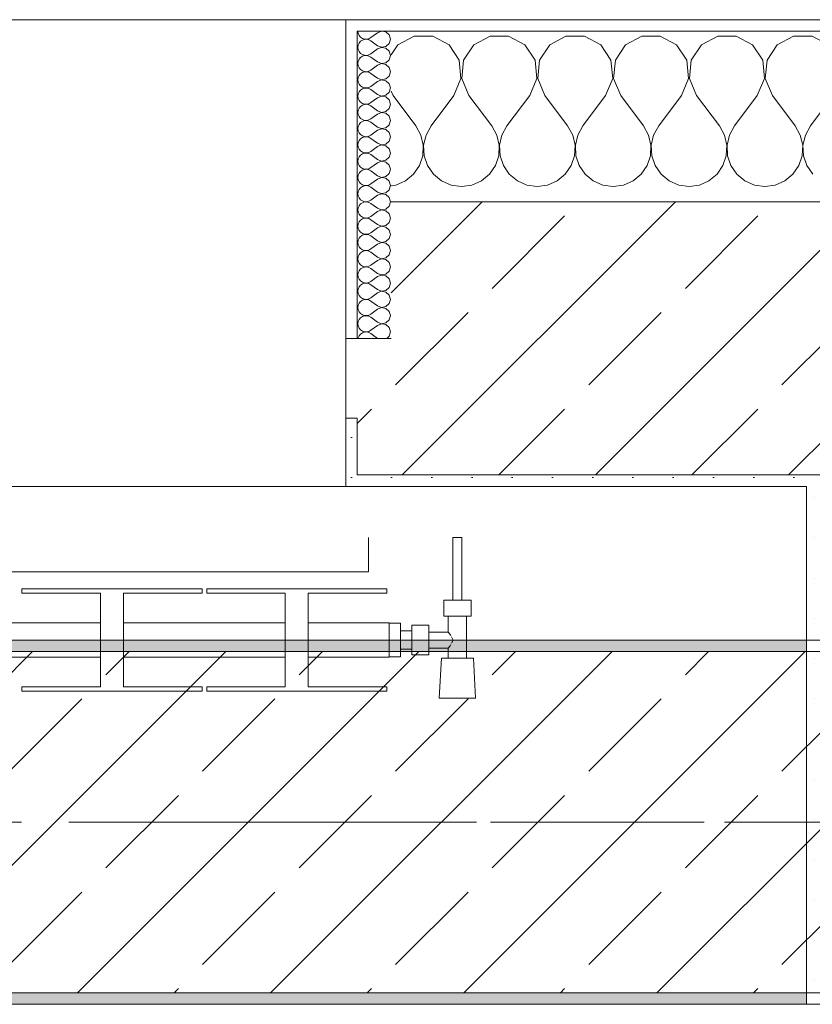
# Model space of a CAD drawing. Header units: metres. Extents: x -3.6 to 84.5, y -11 to 16.8.
# Tile 205 of 256: x 53.679 to 54.375, y 12.99 to 13.855. Entities that reach past the tile are written whole.
import ezdxf

# ---------------------------------------------------------------- set-up
doc = ezdxf.new("R2010")
doc.units = ezdxf.units.M
doc.header["$MEASUREMENT"] = 0
doc.linetypes.add('Achse', pattern=[0.2, 0.1, -0.05, 0, -0.05])
doc.linetypes.add('Strichlinie doppelt', pattern=[0.546806, 0.264583, -0.105833, 0.070556, -0.105833])
for name, color, linetype in [('301 - Elemente.Linie', 7, 'Continuous'), ('451 - Universal.Achsen Raster', 7, 'Continuous'), ('604 - Struktur.Wand Aussen', 7, 'Continuous'), ('607 - Struktur.Stütze', 7, 'Continuous'), ('608 - Struktur.Träger', 7, 'Continuous')]:
    doc.layers.add(name, color=color, linetype=linetype)
pattern_1 = [(45, (0, 0), (-0.01767767, 0.01767767), [0, -0.025])]
pattern_2 = [(0, (0, 0), (0, 0.08660254), [0, -0.05]), (0, (0.025, 0.0433), (0, 0.08660254), [0, -0.05])]
pattern_3 = [(45, (0, 0), (-0.08485281, 0.08485281), []), (45, (-0.04243, 0.04243), (-0.08485281, 0.08485281), [0.09, -0.03])]

# ---------------------------------------------------------------- blocks, each defined once
blk = doc.blocks.new('*X41')
at = {"layer": '604 - Struktur.Wand Aussen', "color": 7, "linetype": 'Continuous', "lineweight": 5}
for p, q in [((54.02521, 13.84066), (54.0109, 13.83299)), ((54.04145, 13.84066), (54.02521, 13.84066)), ((54.05576, 13.83299), (54.04145, 13.84066)), ((54.09188, 13.84066), (54.07757, 13.83299)), ((54.10812, 13.84066), (54.09188, 13.84066)), ((54.12243, 13.83299), (54.10812, 13.84066)), ((54.15855, 13.84066), (54.14424, 13.83299)), ((54.17479, 13.84066), (54.15855, 13.84066)), ((54.1891, 13.83299), (54.17479, 13.84066)), ((54.22521, 13.84066), (54.2109, 13.83299)), ((54.24145, 13.84066), (54.22521, 13.84066)), ((54.25576, 13.83299), (54.24145, 13.84066)), ((54.29188, 13.84066), (54.27757, 13.83299)), ((54.30812, 13.84066), (54.29188, 13.84066)), ((54.32243, 13.83299), (54.30812, 13.84066)), ((54.35855, 13.84066), (54.34424, 13.83299)), ((54.37479, 13.84066), (54.35855, 13.84066)), ((54.3891, 13.83299), (54.37479, 13.84066)), ((54.0109, 13.83299), (54.005, 13.82411)), ((54.06475, 13.81947), (54.05576, 13.83299)), ((54.07757, 13.83299), (54.06858, 13.81947)), ((54.13142, 13.81947), (54.12243, 13.83299)), ((54.14424, 13.83299), (54.13525, 13.81947)), ((54.19808, 13.81947), (54.1891, 13.83299)), ((54.2109, 13.83299), (54.20192, 13.81947)), ((54.26475, 13.81947), (54.25576, 13.83299)), ((54.27757, 13.83299), (54.26858, 13.81947)), ((54.33142, 13.81947), (54.32243, 13.83299)), ((54.34424, 13.83299), (54.33525, 13.81947)), ((54.06629, 13.8033), (54.06475, 13.81947)), ((54.06858, 13.81947), (54.06705, 13.8033)), ((54.13295, 13.8033), (54.13142, 13.81947)), ((54.13525, 13.81947), (54.13371, 13.8033)), ((54.19962, 13.8033), (54.19808, 13.81947)), ((54.20192, 13.81947), (54.20038, 13.8033)), ((54.26629, 13.8033), (54.26475, 13.81947)), ((54.26858, 13.81947), (54.26705, 13.8033)), ((54.33295, 13.8033), (54.33142, 13.81947)), ((54.33525, 13.81947), (54.33371, 13.8033)), ((54.06, 13.78833), (54.06629, 13.8033)), ((54.06705, 13.8033), (54.07333, 13.78833)), ((54.12667, 13.78833), (54.13295, 13.8033)), ((54.13371, 13.8033), (54.14, 13.78833)), ((54.19333, 13.78833), (54.19962, 13.8033)), ((54.20038, 13.8033), (54.20667, 13.78833)), ((54.26, 13.78833), (54.26629, 13.8033)), ((54.26705, 13.8033), (54.27333, 13.78833)), ((54.32667, 13.78833), (54.33295, 13.8033)), ((54.33371, 13.8033), (54.34, 13.78833)), ((54.005, 13.7923), (54.00667, 13.78833)), ((54.00667, 13.78833), (54.02667, 13.76167)), ((54.06, 13.78833), (54.04, 13.76167)), ((54.07333, 13.78833), (54.09333, 13.76167)), ((54.12667, 13.78833), (54.10667, 13.76167)), ((54.14, 13.78833), (54.16, 13.76167)), ((54.19333, 13.78833), (54.17333, 13.76167)), ((54.20667, 13.78833), (54.22667, 13.76167)), ((54.26, 13.78833), (54.24, 13.76167)), ((54.27333, 13.78833), (54.29333, 13.76167)), ((54.32667, 13.78833), (54.30667, 13.76167)), ((54.34, 13.78833), (54.36, 13.76167)), ((54.39333, 13.78833), (54.37333, 13.76167)), ((54.03112, 13.75362), (54.02667, 13.76167)), ((54.04, 13.76167), (54.03555, 13.75362)), ((54.09778, 13.75362), (54.09333, 13.76167)), ((54.10667, 13.76167), (54.10222, 13.75362)), ((54.16445, 13.75362), (54.16, 13.76167)), ((54.17333, 13.76167), (54.16888, 13.75362)), ((54.23112, 13.75362), (54.22667, 13.76167)), ((54.24, 13.76167), (54.23555, 13.75362)), ((54.29778, 13.75362), (54.29333, 13.76167)), ((54.30667, 13.76167), (54.30222, 13.75362)), ((54.36445, 13.75362), (54.36, 13.76167)), ((54.37333, 13.76167), (54.36888, 13.75362)), ((54.0332, 13.74466), (54.03112, 13.75362)), ((54.03555, 13.75362), (54.03347, 13.74466)), ((54.09987, 13.74466), (54.09778, 13.75362)), ((54.10222, 13.75362), (54.10013, 13.74466)), ((54.16653, 13.74466), (54.16445, 13.75362)), ((54.16888, 13.75362), (54.1668, 13.74466)), ((54.2332, 13.74466), (54.23112, 13.75362)), ((54.23555, 13.75362), (54.23347, 13.74466)), ((54.29987, 13.74466), (54.29778, 13.75362)), ((54.30222, 13.75362), (54.30013, 13.74466)), ((54.36653, 13.74466), (54.36445, 13.75362)), ((54.36888, 13.75362), (54.3668, 13.74466)), ((54.03275, 13.73547), (54.0332, 13.74466)), ((54.03347, 13.74466), (54.03391, 13.73547)), ((54.09942, 13.73547), (54.09987, 13.74466)), ((54.10013, 13.74466), (54.10058, 13.73547)), ((54.16609, 13.73547), (54.16653, 13.74466)), ((54.1668, 13.74466), (54.16725, 13.73547)), ((54.23275, 13.73547), (54.2332, 13.74466)), ((54.23347, 13.74466), (54.23391, 13.73547)), ((54.29942, 13.73547), (54.29987, 13.74466)), ((54.30013, 13.74466), (54.30058, 13.73547)), ((54.36609, 13.73547), (54.36653, 13.74466)), ((54.3668, 13.74466), (54.36725, 13.73547)), ((54.02981, 13.72676), (54.03275, 13.73547)), ((54.03391, 13.73547), (54.03685, 13.72676)), ((54.09648, 13.72676), (54.09942, 13.73547)), ((54.10058, 13.73547), (54.10352, 13.72676)), ((54.16315, 13.72676), (54.16609, 13.73547)), ((54.16725, 13.73547), (54.17019, 13.72676)), ((54.22981, 13.72676), (54.23275, 13.73547)), ((54.23391, 13.73547), (54.23685, 13.72676)), ((54.29648, 13.72676), (54.29942, 13.73547)), ((54.30058, 13.73547), (54.30352, 13.72676)), ((54.36315, 13.72676), (54.36609, 13.73547)), ((54.36725, 13.73547), (54.37019, 13.72676)), ((54.02461, 13.71918), (54.02981, 13.72676)), ((54.03685, 13.72676), (54.04206, 13.71918)), ((54.09127, 13.71918), (54.09648, 13.72676)), ((54.10352, 13.72676), (54.10873, 13.71918)), ((54.15794, 13.71918), (54.16315, 13.72676)), ((54.17019, 13.72676), (54.17539, 13.71918)), ((54.22461, 13.71918), (54.22981, 13.72676)), ((54.23685, 13.72676), (54.24206, 13.71918)), ((54.29127, 13.71918), (54.29648, 13.72676)), ((54.30352, 13.72676), (54.30873, 13.71918)), ((54.35794, 13.71918), (54.36315, 13.72676)), ((54.37019, 13.72676), (54.37539, 13.71918)), ((54.00911, 13.7096), (54.01752, 13.71331)), ((54.01752, 13.71331), (54.02461, 13.71918)), ((54.04206, 13.71918), (54.04914, 13.71331)), ((54.04914, 13.71331), (54.05756, 13.7096)), ((54.07578, 13.7096), (54.08419, 13.71331)), ((54.08419, 13.71331), (54.09127, 13.71918)), ((54.10873, 13.71918), (54.11581, 13.71331)), ((54.11581, 13.71331), (54.12422, 13.7096)), ((54.14244, 13.7096), (54.15086, 13.71331)), ((54.15086, 13.71331), (54.15794, 13.71918)), ((54.17539, 13.71918), (54.18248, 13.71331)), ((54.18248, 13.71331), (54.19089, 13.7096)), ((54.20911, 13.7096), (54.21752, 13.71331)), ((54.21752, 13.71331), (54.22461, 13.71918)), ((54.24206, 13.71918), (54.24914, 13.71331)), ((54.24914, 13.71331), (54.25756, 13.7096)), ((54.27578, 13.7096), (54.28419, 13.71331)), ((54.28419, 13.71331), (54.29127, 13.71918)), ((54.30873, 13.71918), (54.31581, 13.71331)), ((54.31581, 13.71331), (54.32422, 13.7096)), ((54.34244, 13.7096), (54.35086, 13.71331)), ((54.35086, 13.71331), (54.35794, 13.71918)), ((54.005, 13.70903), (54.00911, 13.7096)), ((54.05756, 13.7096), (54.06667, 13.70833)), ((54.06667, 13.70833), (54.07578, 13.7096)), ((54.12422, 13.7096), (54.13333, 13.70833)), ((54.13333, 13.70833), (54.14244, 13.7096)), ((54.19089, 13.7096), (54.2, 13.70833)), ((54.2, 13.70833), (54.20911, 13.7096)), ((54.25756, 13.7096), (54.26667, 13.70833)), ((54.26667, 13.70833), (54.27578, 13.7096)), ((54.32422, 13.7096), (54.33333, 13.70833)), ((54.33333, 13.70833), (54.34244, 13.7096))]:
    blk.add_line(p, q, dxfattribs=at)
blk = doc.blocks.new('*X68')
at = {"layer": '604 - Struktur.Wand Aussen', "color": 7, "linetype": 'Continuous', "lineweight": 5}
for p, q in [((53.97571, 13.845), (53.97599, 13.84305)), ((53.97599, 13.84305), (53.97678, 13.84124)), ((53.97678, 13.84124), (53.97804, 13.83973)), ((53.99286, 13.84357), (53.98714, 13.83929)), ((53.9965, 13.84497), (53.99286, 13.84357)), ((54.00034, 13.84425), (53.9965, 13.84497)), ((54.00322, 13.84161), (54.00034, 13.84425)), ((54.00429, 13.83786), (54.00322, 13.84161)), ((53.97599, 13.83267), (53.97571, 13.83071)), ((53.97678, 13.83447), (53.97599, 13.83267)), ((53.97804, 13.83599), (53.97678, 13.83447)), ((53.97804, 13.83973), (53.97966, 13.83861)), ((53.97966, 13.8371), (53.97804, 13.83599)), ((53.97966, 13.83861), (53.98153, 13.83798)), ((53.98153, 13.83773), (53.97966, 13.8371)), ((53.98153, 13.83798), (53.9835, 13.83789)), ((53.9835, 13.83783), (53.98153, 13.83773)), ((53.9835, 13.83789), (53.98542, 13.83833)), ((53.98542, 13.83738), (53.9835, 13.83783)), ((53.98542, 13.83833), (53.98714, 13.83929)), ((53.98714, 13.83643), (53.98542, 13.83738)), ((53.99286, 13.83214), (53.98714, 13.83643)), ((53.99286, 13.83214), (53.9965, 13.83074)), ((54.00034, 13.83147), (54.00322, 13.8341)), ((54.00322, 13.8341), (54.00429, 13.83786)), ((53.97571, 13.83071), (53.97599, 13.82876)), ((53.97599, 13.82876), (53.97678, 13.82696)), ((53.97678, 13.82696), (53.97804, 13.82544)), ((53.97804, 13.82544), (53.97966, 13.82433)), ((53.97966, 13.82433), (53.98153, 13.8237)), ((53.98153, 13.82345), (53.97966, 13.82282)), ((53.98153, 13.8237), (53.9835, 13.8236)), ((53.9835, 13.82354), (53.98153, 13.82345)), ((53.9835, 13.8236), (53.98542, 13.82405)), ((53.98542, 13.8231), (53.9835, 13.82354)), ((53.98542, 13.82405), (53.98714, 13.825)), ((53.98714, 13.82214), (53.98542, 13.8231)), ((53.99286, 13.82929), (53.98714, 13.825)), ((53.9965, 13.83069), (53.99286, 13.82929)), ((53.9965, 13.83074), (54.00034, 13.83147)), ((54.00034, 13.82996), (53.9965, 13.83069)), ((54.00322, 13.82733), (54.00034, 13.82996)), ((54.00429, 13.82357), (54.00322, 13.82733)), ((54.00322, 13.81982), (54.00429, 13.82357)), ((53.97599, 13.81838), (53.97571, 13.81643)), ((53.97571, 13.81643), (53.97599, 13.81448)), ((53.97678, 13.82018), (53.97599, 13.81838)), ((53.97599, 13.81448), (53.97678, 13.81267)), ((53.97804, 13.8217), (53.97678, 13.82018)), ((53.97966, 13.82282), (53.97804, 13.8217)), ((53.99286, 13.81786), (53.98714, 13.82214)), ((53.99286, 13.815), (53.98714, 13.81071)), ((53.99286, 13.81786), (53.9965, 13.81646)), ((53.9965, 13.8164), (53.99286, 13.815)), ((53.9965, 13.81646), (54.00034, 13.81718)), ((54.00034, 13.81567), (53.9965, 13.8164)), ((54.00034, 13.81718), (54.00322, 13.81982)), ((54.00322, 13.81304), (54.00034, 13.81567)), ((53.97678, 13.8059), (53.97599, 13.80409)), ((53.97678, 13.81267), (53.97804, 13.81116)), ((53.97804, 13.80742), (53.97678, 13.8059)), ((53.97804, 13.81116), (53.97966, 13.81004)), ((53.97966, 13.80853), (53.97804, 13.80742)), ((53.97966, 13.81004), (53.98153, 13.80941)), ((53.98153, 13.80916), (53.97966, 13.80853)), ((53.98153, 13.80941), (53.9835, 13.80931)), ((53.9835, 13.80926), (53.98153, 13.80916)), ((53.9835, 13.80931), (53.98542, 13.80976)), ((53.98542, 13.80881), (53.9835, 13.80926)), ((53.98542, 13.80976), (53.98714, 13.81071)), ((53.98714, 13.80786), (53.98542, 13.80881)), ((53.99286, 13.80357), (53.98714, 13.80786)), ((54.00429, 13.80929), (54.00322, 13.81304)), ((54.00322, 13.80553), (54.00429, 13.80929)), ((53.97599, 13.80409), (53.97571, 13.80214)), ((53.97571, 13.80214), (53.97599, 13.80019)), ((53.97599, 13.80019), (53.97678, 13.79839)), ((53.97678, 13.79839), (53.97804, 13.79687)), ((53.99286, 13.80071), (53.98714, 13.79643)), ((53.99286, 13.80357), (53.9965, 13.80217)), ((53.9965, 13.80211), (53.99286, 13.80071)), ((53.9965, 13.80217), (54.00034, 13.8029)), ((54.00034, 13.80139), (53.9965, 13.80211)), ((54.00034, 13.8029), (54.00322, 13.80553)), ((54.00322, 13.79876), (54.00034, 13.80139)), ((54.00429, 13.795), (54.00322, 13.79876)), ((53.97599, 13.78981), (53.97571, 13.78786)), ((53.97678, 13.79161), (53.97599, 13.78981)), ((53.97804, 13.79313), (53.97678, 13.79161)), ((53.97804, 13.79687), (53.97966, 13.79575)), ((53.97966, 13.79425), (53.97804, 13.79313)), ((53.97966, 13.79575), (53.98153, 13.79512)), ((53.98153, 13.79488), (53.97966, 13.79425)), ((53.98153, 13.79512), (53.9835, 13.79503)), ((53.9835, 13.79497), (53.98153, 13.79488)), ((53.9835, 13.79503), (53.98542, 13.79547)), ((53.98542, 13.79453), (53.9835, 13.79497)), ((53.98542, 13.79547), (53.98714, 13.79643)), ((53.98714, 13.79357), (53.98542, 13.79453)), ((53.99286, 13.78929), (53.98714, 13.79357)), ((53.99286, 13.78929), (53.9965, 13.78789)), ((53.9965, 13.78789), (54.00034, 13.78861)), ((54.00034, 13.78861), (54.00322, 13.79124)), ((54.00322, 13.79124), (54.00429, 13.795)), ((53.97571, 13.78786), (53.97599, 13.78591)), ((53.97599, 13.78591), (53.97678, 13.7841)), ((53.97678, 13.7841), (53.97804, 13.78258)), ((53.97804, 13.78258), (53.97966, 13.78147)), ((53.97966, 13.77996), (53.97804, 13.77884)), ((53.97966, 13.78147), (53.98153, 13.78084)), ((53.98153, 13.78059), (53.97966, 13.77996)), ((53.98153, 13.78084), (53.9835, 13.78074)), ((53.9835, 13.78069), (53.98153, 13.78059)), ((53.9835, 13.78074), (53.98542, 13.78119)), ((53.98542, 13.78024), (53.9835, 13.78069)), ((53.98542, 13.78119), (53.98714, 13.78214)), ((53.98714, 13.77929), (53.98542, 13.78024)), ((53.99286, 13.78643), (53.98714, 13.78214)), ((53.9965, 13.78783), (53.99286, 13.78643)), ((54.00034, 13.7871), (53.9965, 13.78783)), ((54.00322, 13.78447), (54.00034, 13.7871)), ((54.00429, 13.78071), (54.00322, 13.78447)), ((54.00322, 13.77696), (54.00429, 13.78071)), ((53.97599, 13.77552), (53.97571, 13.77357)), ((53.97571, 13.77357), (53.97599, 13.77162)), ((53.97678, 13.77733), (53.97599, 13.77552)), ((53.97599, 13.77162), (53.97678, 13.76982)), ((53.97804, 13.77884), (53.97678, 13.77733)), ((53.99286, 13.775), (53.98714, 13.77929)), ((53.99286, 13.77214), (53.98714, 13.76786)), ((53.99286, 13.775), (53.9965, 13.7736)), ((53.9965, 13.77354), (53.99286, 13.77214)), ((53.9965, 13.7736), (54.00034, 13.77433)), ((54.00034, 13.77282), (53.9965, 13.77354)), ((54.00034, 13.77433), (54.00322, 13.77696)), ((54.00322, 13.77018), (54.00034, 13.77282)), ((53.97678, 13.76304), (53.97599, 13.76124)), ((53.97678, 13.76982), (53.97804, 13.7683)), ((53.97804, 13.76456), (53.97678, 13.76304)), ((53.97804, 13.7683), (53.97966, 13.76718)), ((53.97966, 13.76567), (53.97804, 13.76456)), ((53.97966, 13.76718), (53.98153, 13.76655)), ((53.98153, 13.7663), (53.97966, 13.76567)), ((53.98153, 13.76655), (53.9835, 13.76646)), ((53.9835, 13.7664), (53.98153, 13.7663)), ((53.9835, 13.76646), (53.98542, 13.7669)), ((53.98542, 13.76595), (53.9835, 13.7664)), ((53.98542, 13.7669), (53.98714, 13.76786)), ((53.98714, 13.765), (53.98542, 13.76595)), ((53.99286, 13.76071), (53.98714, 13.765)), ((54.00034, 13.76004), (54.00322, 13.76267)), ((54.00429, 13.76643), (54.00322, 13.77018)), ((54.00322, 13.76267), (54.00429, 13.76643)), ((53.97599, 13.76124), (53.97571, 13.75929)), ((53.97571, 13.75929), (53.97599, 13.75733)), ((53.97599, 13.75733), (53.97678, 13.75553)), ((53.97678, 13.75553), (53.97804, 13.75401)), ((53.97804, 13.75401), (53.97966, 13.7529)), ((53.99286, 13.75786), (53.98714, 13.75357)), ((53.99286, 13.76071), (53.9965, 13.75931)), ((53.9965, 13.75926), (53.99286, 13.75786)), ((53.9965, 13.75931), (54.00034, 13.76004)), ((54.00034, 13.75853), (53.9965, 13.75926)), ((54.00322, 13.7559), (54.00034, 13.75853)), ((54.00429, 13.75214), (54.00322, 13.7559)), ((53.97599, 13.74695), (53.97571, 13.745)), ((53.97678, 13.74876), (53.97599, 13.74695)), ((53.97804, 13.75027), (53.97678, 13.74876)), ((53.97966, 13.75139), (53.97804, 13.75027)), ((53.97966, 13.7529), (53.98153, 13.75227)), ((53.98153, 13.75202), (53.97966, 13.75139)), ((53.98153, 13.75227), (53.9835, 13.75217)), ((53.9835, 13.75211), (53.98153, 13.75202)), ((53.9835, 13.75217), (53.98542, 13.75262)), ((53.98542, 13.75167), (53.9835, 13.75211)), ((53.98542, 13.75262), (53.98714, 13.75357)), ((53.98714, 13.75071), (53.98542, 13.75167)), ((53.99286, 13.74643), (53.98714, 13.75071)), ((53.99286, 13.74643), (53.9965, 13.74503)), ((53.9965, 13.74503), (54.00034, 13.74575)), ((54.00034, 13.74575), (54.00322, 13.74839)), ((54.00322, 13.74839), (54.00429, 13.75214)), ((53.97571, 13.745), (53.97599, 13.74305)), ((53.97599, 13.74305), (53.97678, 13.74124)), ((53.97678, 13.74124), (53.97804, 13.73973)), ((53.97804, 13.73973), (53.97966, 13.73861)), ((53.97966, 13.7371), (53.97804, 13.73599)), ((53.97966, 13.73861), (53.98153, 13.73798)), ((53.98153, 13.73773), (53.97966, 13.7371)), ((53.98153, 13.73798), (53.9835, 13.73789)), ((53.9835, 13.73783), (53.98153, 13.73773)), ((53.9835, 13.73789), (53.98542, 13.73833)), ((53.98542, 13.73738), (53.9835, 13.73783)), ((53.98542, 13.73833), (53.98714, 13.73929)), ((53.98714, 13.73643), (53.98542, 13.73738)), ((53.99286, 13.74357), (53.98714, 13.73929)), ((53.9965, 13.74497), (53.99286, 13.74357)), ((54.00034, 13.74425), (53.9965, 13.74497)), ((54.00322, 13.74161), (54.00034, 13.74425)), ((54.00429, 13.73786), (54.00322, 13.74161)), ((54.00322, 13.7341), (54.00429, 13.73786)), ((53.97599, 13.73267), (53.97571, 13.73071)), ((53.97571, 13.73071), (53.97599, 13.72876)), ((53.97678, 13.73447), (53.97599, 13.73267)), ((53.97599, 13.72876), (53.97678, 13.72696)), ((53.97804, 13.73599), (53.97678, 13.73447)), ((53.99286, 13.73214), (53.98714, 13.73643)), ((53.99286, 13.72929), (53.98714, 13.725)), ((53.99286, 13.73214), (53.9965, 13.73074)), ((53.9965, 13.73069), (53.99286, 13.72929)), ((53.9965, 13.73074), (54.00034, 13.73147)), ((54.00034, 13.72996), (53.9965, 13.73069)), ((54.00034, 13.73147), (54.00322, 13.7341)), ((54.00322, 13.72733), (54.00034, 13.72996)), ((53.97678, 13.72018), (53.97599, 13.71838)), ((53.97678, 13.72696), (53.97804, 13.72544)), ((53.97804, 13.7217), (53.97678, 13.72018)), ((53.97804, 13.72544), (53.97966, 13.72433)), ((53.97966, 13.72282), (53.97804, 13.7217)), ((53.97966, 13.72433), (53.98153, 13.7237)), ((53.98153, 13.72345), (53.97966, 13.72282)), ((53.98153, 13.7237), (53.9835, 13.7236)), ((53.9835, 13.72354), (53.98153, 13.72345)), ((53.9835, 13.7236), (53.98542, 13.72405)), ((53.98542, 13.7231), (53.9835, 13.72354)), ((53.98542, 13.72405), (53.98714, 13.725)), ((53.98714, 13.72214), (53.98542, 13.7231)), ((53.99286, 13.71786), (53.98714, 13.72214)), ((54.00034, 13.71718), (54.00322, 13.71982)), ((54.00429, 13.72357), (54.00322, 13.72733)), ((54.00322, 13.71982), (54.00429, 13.72357)), ((53.97599, 13.71838), (53.97571, 13.71643)), ((53.97571, 13.71643), (53.97599, 13.71448)), ((53.97599, 13.71448), (53.97678, 13.71267)), ((53.97678, 13.71267), (53.97804, 13.71116)), ((53.97804, 13.71116), (53.97966, 13.71004)), ((53.98542, 13.70976), (53.98714, 13.71071)), ((53.99286, 13.715), (53.98714, 13.71071)), ((53.99286, 13.71786), (53.9965, 13.71646)), ((53.9965, 13.7164), (53.99286, 13.715)), ((53.9965, 13.71646), (54.00034, 13.71718)), ((54.00034, 13.71567), (53.9965, 13.7164)), ((54.00322, 13.71304), (54.00034, 13.71567)), ((54.00429, 13.70929), (54.00322, 13.71304)), ((53.97599, 13.70409), (53.97571, 13.70214)), ((53.97571, 13.70214), (53.97599, 13.70019)), ((53.97678, 13.7059), (53.97599, 13.70409)), ((53.97804, 13.70742), (53.97678, 13.7059)), ((53.97966, 13.70853), (53.97804, 13.70742)), ((53.97966, 13.71004), (53.98153, 13.70941)), ((53.98153, 13.70916), (53.97966, 13.70853)), ((53.98153, 13.70941), (53.9835, 13.70931)), ((53.9835, 13.70926), (53.98153, 13.70916)), ((53.9835, 13.70931), (53.98542, 13.70976)), ((53.98542, 13.70881), (53.9835, 13.70926)), ((53.98714, 13.70786), (53.98542, 13.70881)), ((53.99286, 13.70357), (53.98714, 13.70786)), ((53.99286, 13.70357), (53.9965, 13.70217)), ((53.9965, 13.70211), (53.99286, 13.70071)), ((53.9965, 13.70217), (54.00034, 13.7029)), ((54.00034, 13.70139), (53.9965, 13.70211)), ((54.00034, 13.7029), (54.00322, 13.70553)), ((54.00322, 13.70553), (54.00429, 13.70929)), ((53.97599, 13.70019), (53.97678, 13.69839)), ((53.97678, 13.69839), (53.97804, 13.69687)), ((53.97804, 13.69687), (53.97966, 13.69575)), ((53.97966, 13.69425), (53.97804, 13.69313)), ((53.97966, 13.69575), (53.98153, 13.69512)), ((53.98153, 13.69488), (53.97966, 13.69425)), ((53.98153, 13.69512), (53.9835, 13.69503)), ((53.9835, 13.69497), (53.98153, 13.69488)), ((53.9835, 13.69503), (53.98542, 13.69547)), ((53.98542, 13.69453), (53.9835, 13.69497)), ((53.98542, 13.69547), (53.98714, 13.69643)), ((53.98714, 13.69357), (53.98542, 13.69453)), ((53.99286, 13.70071), (53.98714, 13.69643)), ((53.99286, 13.68929), (53.98714, 13.69357)), ((54.00322, 13.69876), (54.00034, 13.70139)), ((54.00429, 13.695), (54.00322, 13.69876)), ((54.00322, 13.69124), (54.00429, 13.695)), ((53.97599, 13.68981), (53.97571, 13.68786)), ((53.97571, 13.68786), (53.97599, 13.68591)), ((53.97678, 13.69161), (53.97599, 13.68981)), ((53.97599, 13.68591), (53.97678, 13.6841)), ((53.97804, 13.69313), (53.97678, 13.69161)), ((53.99286, 13.68643), (53.98714, 13.68214)), ((53.99286, 13.68929), (53.9965, 13.68789)), ((53.9965, 13.68783), (53.99286, 13.68643)), ((53.9965, 13.68789), (54.00034, 13.68861)), ((54.00034, 13.6871), (53.9965, 13.68783)), ((54.00034, 13.68861), (54.00322, 13.69124)), ((54.00322, 13.68447), (54.00034, 13.6871)), ((53.97678, 13.67733), (53.97599, 13.67552)), ((53.97678, 13.6841), (53.97804, 13.68258)), ((53.97804, 13.67884), (53.97678, 13.67733)), ((53.97804, 13.68258), (53.97966, 13.68147)), ((53.97966, 13.67996), (53.97804, 13.67884)), ((53.97966, 13.68147), (53.98153, 13.68084)), ((53.98153, 13.68059), (53.97966, 13.67996)), ((53.98153, 13.68084), (53.9835, 13.68074)), ((53.9835, 13.68069), (53.98153, 13.68059)), ((53.9835, 13.68074), (53.98542, 13.68119)), ((53.98542, 13.68024), (53.9835, 13.68069)), ((53.98542, 13.68119), (53.98714, 13.68214)), ((53.98714, 13.67929), (53.98542, 13.68024)), ((53.99286, 13.675), (53.98714, 13.67929)), ((54.00034, 13.67433), (54.00322, 13.67696)), ((54.00429, 13.68071), (54.00322, 13.68447)), ((54.00322, 13.67696), (54.00429, 13.68071)), ((53.97599, 13.67552), (53.97571, 13.67357)), ((53.97571, 13.67357), (53.97599, 13.67162)), ((53.97599, 13.67162), (53.97678, 13.66982)), ((53.97678, 13.66982), (53.97804, 13.6683)), ((53.97804, 13.6683), (53.97966, 13.66718)), ((53.98542, 13.6669), (53.98714, 13.66786)), ((53.99286, 13.67214), (53.98714, 13.66786)), ((53.99286, 13.675), (53.9965, 13.6736)), ((53.9965, 13.67354), (53.99286, 13.67214)), ((53.9965, 13.6736), (54.00034, 13.67433)), ((54.00034, 13.67282), (53.9965, 13.67354)), ((54.00322, 13.67018), (54.00034, 13.67282)), ((54.00429, 13.66643), (54.00322, 13.67018)), ((53.97599, 13.66124), (53.97571, 13.65929)), ((53.97571, 13.65929), (53.97599, 13.65733)), ((53.97678, 13.66304), (53.97599, 13.66124)), ((53.97804, 13.66456), (53.97678, 13.66304)), ((53.97966, 13.66567), (53.97804, 13.66456)), ((53.97966, 13.66718), (53.98153, 13.66655)), ((53.98153, 13.6663), (53.97966, 13.66567)), ((53.98153, 13.66655), (53.9835, 13.66646)), ((53.9835, 13.6664), (53.98153, 13.6663)), ((53.9835, 13.66646), (53.98542, 13.6669)), ((53.98542, 13.66595), (53.9835, 13.6664)), ((53.98714, 13.665), (53.98542, 13.66595)), ((53.99286, 13.66071), (53.98714, 13.665)), ((53.99286, 13.66071), (53.9965, 13.65931)), ((53.9965, 13.65926), (53.99286, 13.65786)), ((53.9965, 13.65931), (54.00034, 13.66004)), ((54.00034, 13.65853), (53.9965, 13.65926)), ((54.00034, 13.66004), (54.00322, 13.66267)), ((54.00322, 13.66267), (54.00429, 13.66643)), ((53.97599, 13.65733), (53.97678, 13.65553)), ((53.97678, 13.65553), (53.97804, 13.65401)), ((53.97804, 13.65027), (53.97678, 13.64876)), ((53.97804, 13.65401), (53.97966, 13.6529)), ((53.97966, 13.65139), (53.97804, 13.65027)), ((53.97966, 13.6529), (53.98153, 13.65227)), ((53.98153, 13.65202), (53.97966, 13.65139)), ((53.98153, 13.65227), (53.9835, 13.65217)), ((53.9835, 13.65211), (53.98153, 13.65202)), ((53.9835, 13.65217), (53.98542, 13.65262)), ((53.98542, 13.65167), (53.9835, 13.65211)), ((53.98542, 13.65262), (53.98714, 13.65357)), ((53.98714, 13.65071), (53.98542, 13.65167)), ((53.99286, 13.65786), (53.98714, 13.65357)), ((53.99286, 13.64643), (53.98714, 13.65071)), ((54.00322, 13.6559), (54.00034, 13.65853)), ((54.00429, 13.65214), (54.00322, 13.6559)), ((54.00322, 13.64839), (54.00429, 13.65214)), ((53.97599, 13.64695), (53.97571, 13.645)), ((53.97571, 13.645), (53.97599, 13.64305)), ((53.97678, 13.64876), (53.97599, 13.64695)), ((53.97599, 13.64305), (53.97678, 13.64124)), ((53.99286, 13.64357), (53.98714, 13.63929)), ((53.99286, 13.64643), (53.9965, 13.64503)), ((53.9965, 13.64497), (53.99286, 13.64357)), ((53.9965, 13.64503), (54.00034, 13.64575)), ((54.00034, 13.64425), (53.9965, 13.64497)), ((54.00034, 13.64575), (54.00322, 13.64839)), ((54.00322, 13.64161), (54.00034, 13.64425)), ((54.00429, 13.63786), (54.00322, 13.64161)), ((53.97678, 13.63447), (53.97599, 13.63267)), ((53.97678, 13.64124), (53.97804, 13.63973)), ((53.97804, 13.63599), (53.97678, 13.63447)), ((53.97804, 13.63973), (53.97966, 13.63861)), ((53.97966, 13.6371), (53.97804, 13.63599)), ((53.97966, 13.63861), (53.98153, 13.63798)), ((53.98153, 13.63773), (53.97966, 13.6371)), ((53.98153, 13.63798), (53.9835, 13.63789)), ((53.9835, 13.63783), (53.98153, 13.63773)), ((53.9835, 13.63789), (53.98542, 13.63833)), ((53.98542, 13.63738), (53.9835, 13.63783)), ((53.98542, 13.63833), (53.98714, 13.63929)), ((53.98714, 13.63643), (53.98542, 13.63738)), ((53.99286, 13.63214), (53.98714, 13.63643)), ((54.00034, 13.63147), (54.00322, 13.6341)), ((54.00322, 13.6341), (54.00429, 13.63786)), ((53.97599, 13.63267), (53.97571, 13.63071)), ((53.97571, 13.63071), (53.97599, 13.62876)), ((53.97599, 13.62876), (53.97678, 13.62696)), ((53.97678, 13.62696), (53.97804, 13.62544)), ((53.97804, 13.62544), (53.97966, 13.62433)), ((53.97966, 13.62433), (53.98153, 13.6237)), ((53.9835, 13.6236), (53.98542, 13.62405)), ((53.98542, 13.62405), (53.98714, 13.625)), ((53.99286, 13.62929), (53.98714, 13.625)), ((53.99286, 13.63214), (53.9965, 13.63074)), ((53.9965, 13.63069), (53.99286, 13.62929)), ((53.9965, 13.63074), (54.00034, 13.63147)), ((54.00034, 13.62996), (53.9965, 13.63069)), ((54.00322, 13.62733), (54.00034, 13.62996)), ((54.00429, 13.62357), (54.00322, 13.62733)), ((53.97599, 13.61838), (53.97571, 13.61643)), ((53.97571, 13.61643), (53.97599, 13.61448)), ((53.97678, 13.62018), (53.97599, 13.61838)), ((53.97804, 13.6217), (53.97678, 13.62018)), ((53.97966, 13.62282), (53.97804, 13.6217)), ((53.98153, 13.62345), (53.97966, 13.62282)), ((53.98153, 13.6237), (53.9835, 13.6236)), ((53.9835, 13.62354), (53.98153, 13.62345)), ((53.98542, 13.6231), (53.9835, 13.62354)), ((53.98714, 13.62214), (53.98542, 13.6231)), ((53.99286, 13.61786), (53.98714, 13.62214)), ((53.99286, 13.61786), (53.9965, 13.61646)), ((53.9965, 13.6164), (53.99286, 13.615)), ((53.9965, 13.61646), (54.00034, 13.61718)), ((54.00034, 13.61567), (53.9965, 13.6164)), ((54.00034, 13.61718), (54.00322, 13.61982)), ((54.00322, 13.61304), (54.00034, 13.61567)), ((54.00322, 13.61982), (54.00429, 13.62357)), ((53.97599, 13.61448), (53.97678, 13.61267)), ((53.97678, 13.61267), (53.97804, 13.61116)), ((53.97804, 13.60742), (53.97678, 13.6059)), ((53.97804, 13.61116), (53.97966, 13.61004)), ((53.97966, 13.60853), (53.97804, 13.60742)), ((53.97966, 13.61004), (53.98153, 13.60941)), ((53.98153, 13.60916), (53.97966, 13.60853)), ((53.98153, 13.60941), (53.9835, 13.60931)), ((53.9835, 13.60926), (53.98153, 13.60916)), ((53.9835, 13.60931), (53.98542, 13.60976)), ((53.98542, 13.60881), (53.9835, 13.60926)), ((53.98542, 13.60976), (53.98714, 13.61071)), ((53.98714, 13.60786), (53.98542, 13.60881)), ((53.99286, 13.615), (53.98714, 13.61071)), ((53.99286, 13.60357), (53.98714, 13.60786)), ((54.00429, 13.60929), (54.00322, 13.61304)), ((54.00322, 13.60553), (54.00429, 13.60929)), ((53.97599, 13.60409), (53.97571, 13.60214)), ((53.97571, 13.60214), (53.97599, 13.60019)), ((53.97678, 13.6059), (53.97599, 13.60409)), ((53.97599, 13.60019), (53.97678, 13.59839)), ((53.97678, 13.59839), (53.97804, 13.59687)), ((53.99286, 13.60071), (53.98714, 13.59643)), ((53.99286, 13.60357), (53.9965, 13.60217)), ((53.9965, 13.60211), (53.99286, 13.60071)), ((53.9965, 13.60217), (54.00034, 13.6029)), ((54.00034, 13.60139), (53.9965, 13.60211)), ((54.00034, 13.6029), (54.00322, 13.60553)), ((54.00322, 13.59876), (54.00034, 13.60139)), ((54.00429, 13.595), (54.00322, 13.59876)), ((53.97599, 13.58981), (53.97571, 13.58786)), ((53.97678, 13.59161), (53.97599, 13.58981)), ((53.97804, 13.59313), (53.97678, 13.59161)), ((53.97804, 13.59687), (53.97966, 13.59575)), ((53.97966, 13.59425), (53.97804, 13.59313)), ((53.97966, 13.59575), (53.98153, 13.59512)), ((53.98153, 13.59488), (53.97966, 13.59425)), ((53.98153, 13.59512), (53.9835, 13.59503)), ((53.9835, 13.59497), (53.98153, 13.59488)), ((53.9835, 13.59503), (53.98542, 13.59547)), ((53.98542, 13.59453), (53.9835, 13.59497)), ((53.98542, 13.59547), (53.98714, 13.59643)), ((53.98714, 13.59357), (53.98542, 13.59453)), ((53.99286, 13.58929), (53.98714, 13.59357)), ((54.00034, 13.58861), (54.00322, 13.59124)), ((54.00322, 13.59124), (54.00429, 13.595)), ((53.97571, 13.58786), (53.97599, 13.58591)), ((53.97599, 13.58591), (53.97678, 13.5841)), ((53.97678, 13.5841), (53.97804, 13.58258)), ((53.97804, 13.58258), (53.97966, 13.58147)), ((53.97966, 13.58147), (53.98153, 13.58084)), ((53.98153, 13.58084), (53.9835, 13.58074)), ((53.9835, 13.58074), (53.98542, 13.58119)), ((53.98542, 13.58119), (53.98714, 13.58214)), ((53.99286, 13.58643), (53.98714, 13.58214)), ((53.99286, 13.58929), (53.9965, 13.58789)), ((53.9965, 13.58783), (53.99286, 13.58643)), ((53.9965, 13.58789), (54.00034, 13.58861)), ((54.00034, 13.5871), (53.9965, 13.58783)), ((54.00322, 13.58447), (54.00034, 13.5871)), ((54.00429, 13.58071), (54.00322, 13.58447)), ((53.97599, 13.57552), (53.97591, 13.575)), ((53.97678, 13.57733), (53.97599, 13.57552)), ((53.97804, 13.57884), (53.97678, 13.57733)), ((53.97966, 13.57996), (53.97804, 13.57884)), ((53.98153, 13.58059), (53.97966, 13.57996)), ((53.9835, 13.58069), (53.98153, 13.58059)), ((53.98542, 13.58024), (53.9835, 13.58069)), ((53.98714, 13.57929), (53.98542, 13.58024)), ((53.99286, 13.575), (53.98714, 13.57929)), ((54.00108, 13.575), (54.00322, 13.57696)), ((54.00322, 13.57696), (54.00429, 13.58071))]:
    blk.add_line(p, q, dxfattribs=at)

msp = doc.modelspace()

# ---------------------------------------------------------------- hatches: boundary and pattern name
at = {"layer": '604 - Struktur.Wand Aussen', "linetype": 'Continuous', "lineweight": 0, "true_color": 0x000000}
h = msp.add_hatch(dxfattribs=at)
h.set_pattern_fill('Verputz_0001', color=18, style=0, pattern_type=2)
h.set_pattern_definition(pattern_2)
h.paths.add_polyline_path([(53.975, 13.855), (53.965, 13.855), (53.965, 13.575), (53.975, 13.575)])
h = msp.add_hatch(dxfattribs=at)
h.set_pattern_fill('Verputz_0001', color=18, style=0, pattern_type=2)
h.set_pattern_definition(pattern_2)
h.paths.add_polyline_path([(53.975, 13.855), (53.975, 13.845), (55.14, 13.845), (55.14, 13.855)])
h = msp.add_hatch(dxfattribs=at)
h.set_pattern_fill('Beton__Stahlbeton_0001', color=18, style=0, pattern_type=2)
h.set_pattern_definition(pattern_3)
h.paths.add_polyline_path([(53.965, 13.505), (53.975, 13.505), (53.975, 13.455), (55.14, 13.455), (55.14, 13.505), (55.15, 13.505), (55.15, 13.575), (55.14, 13.575), (55.11, 13.575), (55.11, 13.695), (54.005, 13.695), (54.005, 13.575), (53.975, 13.575), (53.965, 13.575)])
h = msp.add_hatch(dxfattribs=at)
h.set_pattern_fill('Gips_0001', color=18, style=0, pattern_type=2)
h.set_pattern_definition(pattern_1)
h.paths.add_polyline_path([(53.975, 13.445), (53.975, 13.505), (53.965, 13.505), (53.965, 13.445)])
h = msp.add_hatch(dxfattribs=at)
h.set_pattern_fill('Gips_0001', color=18, style=0, pattern_type=2)
h.set_pattern_definition(pattern_1)
h.paths.add_polyline_path([(53.975, 13.445), (54.36999, 13.445), (54.36999, 13.455), (53.975, 13.455)])
at = {"layer": '607 - Struktur.Stütze', "linetype": 'Continuous', "lineweight": 0, "true_color": 0x000000}
h = msp.add_hatch(dxfattribs=at)
h.set_pattern_fill('Gips_0001', color=18, style=0, pattern_type=2)
h.set_pattern_definition(pattern_1)
h.paths.add_polyline_path([(54.36999, 13.455), (54.36999, 13.445), (54.37999, 13.445), (54.37999, 13.44998), (54.67999, 13.44998), (54.67999, 13.445), (54.68999, 13.445), (54.68999, 13.455)])
h = msp.add_hatch(dxfattribs=at)
h.set_pattern_fill('Gips_0001', color=18, style=0, pattern_type=2)
h.set_pattern_definition(pattern_1)
h.paths.add_polyline_path([(54.36999, 12.98998), (54.68999, 12.98998), (54.68999, 13.445), (54.67999, 13.445), (54.67999, 12.99998), (54.37999, 12.99998), (54.37999, 13.445), (54.36999, 13.445)])
at = {"layer": '608 - Struktur.Träger', "linetype": 'Continuous', "lineweight": 0, "true_color": 0x000000}
h = msp.add_hatch(dxfattribs=at)
h.set_pattern_fill('Gips_0001', color=18, style=0, pattern_type=2)
h.set_pattern_definition(pattern_1)
h.paths.add_polyline_path([(51.08999, 13.30998), (51.08999, 13.29998), (54.36999, 13.29998), (54.36999, 13.30998)])
h = msp.add_hatch(dxfattribs=at)
h.set_pattern_fill('Beton__Stahlbeton_0001', color=18, style=0, pattern_type=2)
h.set_pattern_definition(pattern_3)
h.paths.add_polyline_path([(50.77999, 12.99998), (51.08999, 12.99998), (54.36999, 12.99998), (54.68999, 12.99998), (57.96999, 12.99998), (58.28999, 12.99998), (61.56999, 12.99998), (61.87999, 12.99998), (61.87999, 13.29998), (61.56999, 13.29998), (58.28999, 13.29998), (57.96999, 13.29998), (54.68999, 13.29998), (54.36999, 13.29998), (51.08999, 13.29998), (50.77999, 13.29998)])
h = msp.add_hatch(dxfattribs=at)
h.set_pattern_fill('Gips_0001', color=18, style=0, pattern_type=2)
h.set_pattern_definition(pattern_1)
h.paths.add_polyline_path([(51.08999, 12.99998), (51.08999, 12.98998), (54.36999, 12.98998), (54.36999, 12.99998)])

# ---------------------------------------------------------------- linework, layer by layer
at = {"layer": '301 - Elemente.Linie', "color": 7, "linetype": 'Continuous', "lineweight": 9}
for p, q in [((53.98499, 13.4), (53.98499, 13.37)), ((54.05916, 13.4), (54.06034, 13.4)), ((54.05916, 13.4), (54.05916, 13.345)), ((54.06034, 13.4), (54.06316, 13.4)), ((54.06316, 13.4), (54.06599, 13.4)), ((54.06599, 13.4), (54.06716, 13.4)), ((54.06716, 13.4), (54.06716, 13.345)), ((53.98499, 13.37), (51.58499, 13.37)), ((53.68056, 13.35125), (53.68056, 13.355)), ((53.68056, 13.35125), (53.68056, 13.355)), ((53.68056, 13.355), (53.83882, 13.355)), ((53.74955, 13.35125), (53.68056, 13.35125)), ((53.74955, 13.26875), (53.74955, 13.35125)), ((53.83882, 13.35125), (53.76984, 13.35125)), ((53.76984, 13.35125), (53.76984, 13.26875)), ((53.83882, 13.355), (53.83882, 13.35125)), ((53.83882, 13.355), (53.83882, 13.35125)), ((53.84288, 13.35125), (53.84288, 13.355)), ((53.84288, 13.355), (54.00113, 13.355)), ((53.91186, 13.35125), (53.84288, 13.35125)), ((53.91186, 13.26875), (53.91186, 13.35125)), ((54.00113, 13.35125), (53.93215, 13.35125)), ((53.93215, 13.35125), (53.93215, 13.26875)), ((54.00113, 13.355), (54.00113, 13.35125)), ((54.00113, 13.355), (54.00113, 13.35125)), ((54.05116, 13.345), (54.05716, 13.345)), ((54.05116, 13.345), (54.05116, 13.331)), ((54.05716, 13.345), (54.06916, 13.345)), ((54.05916, 13.345), (54.06034, 13.345)), ((54.06034, 13.345), (54.06316, 13.345)), ((54.06316, 13.345), (54.06599, 13.345)), ((54.06599, 13.345), (54.06716, 13.345)), ((54.06916, 13.345), (54.07516, 13.345)), ((54.07516, 13.345), (54.07516, 13.331)), ((54.05116, 13.331), (54.05716, 13.331)), ((54.05516, 13.331), (54.05516, 13.317)), ((54.05716, 13.331), (54.06916, 13.331)), ((54.06916, 13.331), (54.07516, 13.331)), ((54.07116, 13.331), (54.07116, 13.294)), ((53.74955, 13.325), (53.60752, 13.325)), ((53.91186, 13.325), (53.76984, 13.325)), ((54.00316, 13.325), (53.93215, 13.325)), ((54.00316, 13.325), (54.00316, 13.32061)), ((54.01316, 13.32472), (54.00316, 13.32472)), ((54.01316, 13.32472), (54.00316, 13.32472)), ((54.01316, 13.32472), (54.01316, 13.31)), ((54.01316, 13.32472), (54.01316, 13.31)), ((54.02316, 13.323), (54.02316, 13.3165)), ((54.03816, 13.323), (54.02316, 13.323)), ((54.03816, 13.323), (54.03816, 13.3165)), ((54.00316, 13.32061), (54.00316, 13.31)), ((54.01316, 13.318), (54.01316, 13.31566)), ((54.02316, 13.318), (54.01316, 13.318)), ((54.01316, 13.31566), (54.01316, 13.31)), ((54.02316, 13.3165), (54.02316, 13.3035)), ((54.05516, 13.317), (54.03816, 13.317)), ((54.03816, 13.3165), (54.03816, 13.3035)), ((54.05516, 13.317), (54.05688, 13.31495)), ((54.05688, 13.31495), (54.0574, 13.31389)), ((54.0579, 13.31285), (54.05929, 13.31)), ((54.00316, 13.31), (54.00316, 13.29939)), ((54.01316, 13.31), (54.01316, 13.29528)), ((54.01316, 13.31), (54.01316, 13.29528)), ((54.01316, 13.31), (54.01316, 13.30434)), ((54.01316, 13.30434), (54.01316, 13.302)), ((54.05688, 13.30505), (54.05516, 13.303)), ((54.0574, 13.30611), (54.05688, 13.30505)), ((54.05929, 13.31), (54.0579, 13.30715)), ((54.00316, 13.29939), (54.00316, 13.295)), ((54.02316, 13.302), (54.01316, 13.302)), ((54.02316, 13.3035), (54.02316, 13.297)), ((54.03816, 13.297), (54.02316, 13.297)), ((54.03816, 13.3035), (54.03816, 13.297)), ((54.05516, 13.303), (54.03816, 13.303)), ((54.05516, 13.303), (54.05516, 13.294)), ((53.74955, 13.295), (53.60752, 13.295)), ((53.91186, 13.295), (53.76984, 13.295)), ((54.00316, 13.295), (53.93215, 13.295)), ((54.01316, 13.29528), (54.00316, 13.29528)), ((54.01316, 13.29528), (54.00316, 13.29528)), ((54.01316, 13.29528), (54.00316, 13.29528)), ((54.01316, 13.29528), (54.00316, 13.29528)), ((54.04916, 13.294), (54.04716, 13.259)), ((54.04916, 13.294), (54.05326, 13.294)), ((54.05326, 13.294), (54.06316, 13.294)), ((54.06316, 13.294), (54.07306, 13.294)), ((54.07306, 13.294), (54.07716, 13.294)), ((54.07716, 13.294), (54.07916, 13.259)), ((53.68056, 13.265), (53.68056, 13.26875)), ((53.68056, 13.265), (53.68056, 13.26875)), ((53.68056, 13.26875), (53.74955, 13.26875)), ((53.83882, 13.265), (53.68056, 13.265)), ((53.83882, 13.265), (53.68056, 13.265)), ((53.76984, 13.26875), (53.83882, 13.26875)), ((53.83882, 13.26875), (53.83882, 13.265)), ((53.83882, 13.26875), (53.83882, 13.265)), ((53.84288, 13.265), (53.84288, 13.26875)), ((53.84288, 13.26875), (53.91186, 13.26875)), ((54.00113, 13.265), (53.84288, 13.265)), ((54.00113, 13.265), (53.84288, 13.265)), ((53.93215, 13.26875), (54.00113, 13.26875)), ((54.00113, 13.26875), (54.00113, 13.265)), ((54.00113, 13.26875), (54.00113, 13.265)), ((54.05185, 13.259), (54.04716, 13.259)), ((54.04716, 13.259), (54.05185, 13.259)), ((54.05185, 13.259), (54.06316, 13.259)), ((54.06316, 13.259), (54.05185, 13.259)), ((54.06316, 13.259), (54.07448, 13.259)), ((54.07448, 13.259), (54.06316, 13.259)), ((54.07448, 13.259), (54.07916, 13.259)), ((54.07916, 13.259), (54.07448, 13.259))]:
    msp.add_line(p, q, dxfattribs=at)
at = {"layer": '451 - Universal.Achsen Raster', "color": 160, "linetype": 'Strichlinie doppelt', "lineweight": 9, "true_color": 0x3232ff}
msp.add_line((64.93502, 13.14998), (-3.175, 13.14998), dxfattribs=at)
at = {"layer": '604 - Struktur.Wand Aussen', "color": 7, "linetype": 'Continuous', "lineweight": 13}
for p, q in [((53.965, 13.855), (51.565, 13.855)), ((55.11, 13.695), (54.005, 13.695)), ((53.965, 13.575), (53.965, 13.505)), ((53.975, 13.455), (53.975, 13.505)), ((53.975, 13.455), (55.14, 13.455)), ((51.565, 13.445), (53.965, 13.445))]:
    msp.add_line(p, q, dxfattribs=at)
at = {"layer": '604 - Struktur.Wand Aussen', "color": 7, "linetype": 'Continuous', "lineweight": 5}
for p, q in [((53.965, 13.855), (53.965, 13.845)), ((53.975, 13.855), (53.965, 13.855)), ((53.965, 13.845), (53.965, 13.705)), ((54.005, 13.845), (53.975, 13.845)), ((53.975, 13.575), (53.975, 13.845)), ((53.975, 13.845), (53.975, 13.575)), ((55.11, 13.845), (54.005, 13.845)), ((53.965, 13.705), (53.965, 13.695)), ((53.965, 13.695), (53.965, 13.575)), ((53.975, 13.575), (53.965, 13.575)), ((54.005, 13.575), (53.975, 13.575)), ((53.965, 13.505), (53.965, 13.455)), ((53.975, 13.505), (53.965, 13.505)), ((53.965, 13.455), (53.965, 13.445)), ((53.975, 13.445), (53.965, 13.445))]:
    msp.add_line(p, q, dxfattribs=at)
at = {"layer": '604 - Struktur.Wand Aussen', "color": 7, "linetype": 'Continuous', "lineweight": 5, "flags": 128}
for points in [[(55.14, 13.855), (53.975, 13.855)], [(53.975, 13.445), (54.36999, 13.445)]]:
    msp.add_lwpolyline(points, dxfattribs=at)
at = {"layer": '607 - Struktur.Stütze', "color": 7, "linetype": 'Continuous', "lineweight": 5, "flags": 128}
msp.add_lwpolyline([(54.36999, 13.445), (54.36999, 12.98998), (54.68999, 12.98998), (54.68999, 13.445)], dxfattribs=at)
at = {"layer": '608 - Struktur.Träger', "color": 7, "linetype": 'Continuous', "lineweight": 13}
for p, q in [((50.77999, 13.30998), (61.87999, 13.30998)), ((54.36999, 13.29998), (51.08999, 13.29998)), ((54.68999, 13.29998), (54.36999, 13.29998)), ((50.77999, 12.98998), (61.87999, 12.98998))]:
    msp.add_line(p, q, dxfattribs=at)
at = {"layer": '608 - Struktur.Träger', "color": 7, "linetype": 'Continuous', "lineweight": 5}
for p, q in [((54.36999, 13.30998), (51.08999, 13.30998)), ((54.36999, 13.30998), (54.36999, 13.29998)), ((54.36999, 12.99998), (54.36999, 12.98998)), ((54.36999, 12.98998), (51.08999, 12.98998))]:
    msp.add_line(p, q, dxfattribs=at)
at = {"layer": '608 - Struktur.Träger', "color": 7, "linetype": 'Achse', "lineweight": 9}
msp.add_line((50.77999, 13.14998), (61.87999, 13.14998), dxfattribs=at)
at = {"layer": '608 - Struktur.Träger', "color": 7, "linetype": 'Continuous', "lineweight": 13, "flags": 128}
msp.add_lwpolyline([(61.87999, 12.99998), (61.56999, 12.99998), (58.28999, 12.99998), (57.96999, 12.99998), (54.68999, 12.99998), (54.36999, 12.99998), (51.08999, 12.99998), (50.77999, 12.99998)], dxfattribs=at)

# ---------------------------------------------------------------- block references
at = {"layer": '604 - Struktur.Wand Aussen', "color": 7, "lineweight": 18}
for name in ['*X68', '*X41']:
    msp.add_blockref(name, (0, 0), dxfattribs=at)

doc.saveas('drawing.dxf')
